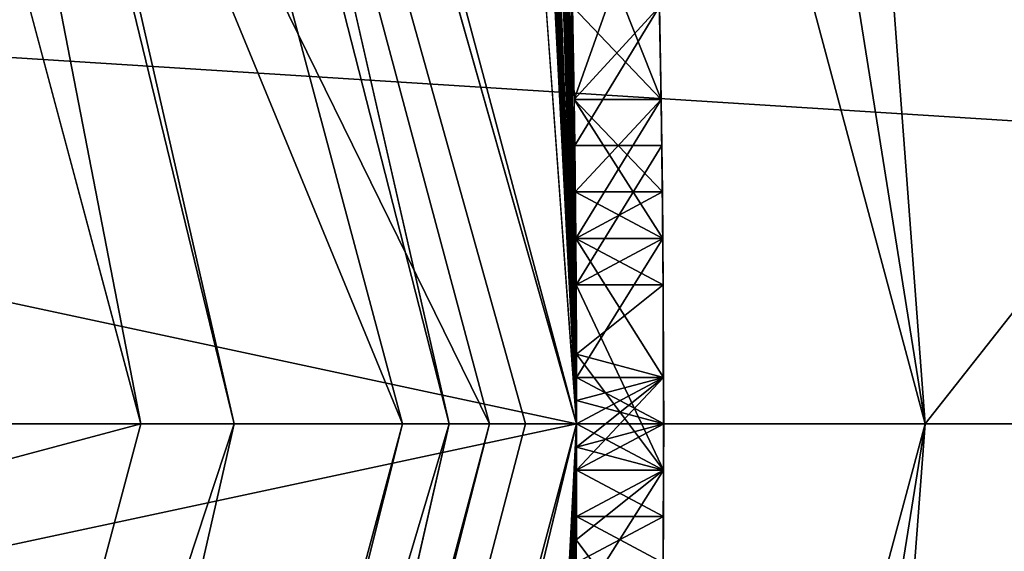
# Model space of a CAD drawing. Extents: x -50 to 50, y -119 to 244.
# Tile 87 of 112: x 23.361 to 24.491, y -0.146 to 0.464. Entities that reach past the tile are written whole.
import ezdxf

# ---------------------------------------------------------------- set-up
doc = ezdxf.new("R2010")
doc.units = 0
doc.header["$LTSCALE"] = 65.185185
for name, color, linetype in [('1', 7, 'CONTINUOUS'), ('1039', 7, 'CONTINUOUS'), ('1045', 7, 'CONTINUOUS'), ('1083', 7, 'CONTINUOUS'), ('1085', 7, 'CONTINUOUS'), ('1107', 7, 'CONTINUOUS'), ('1108', 7, 'CONTINUOUS'), ('1114', 7, 'CONTINUOUS'), ('1115', 7, 'CONTINUOUS'), ('1129', 7, 'CONTINUOUS'), ('113', 7, 'CONTINUOUS'), ('1131', 7, 'CONTINUOUS'), ('1133', 7, 'CONTINUOUS'), ('1134', 7, 'CONTINUOUS'), ('1135', 7, 'CONTINUOUS'), ('1136', 7, 'CONTINUOUS'), ('114', 7, 'CONTINUOUS'), ('18', 7, 'CONTINUOUS'), ('3', 7, 'CONTINUOUS'), ('384', 7, 'CONTINUOUS'), ('385', 7, 'CONTINUOUS'), ('394', 7, 'CONTINUOUS'), ('395', 7, 'CONTINUOUS'), ('398', 7, 'CONTINUOUS'), ('399', 7, 'CONTINUOUS'), ('435', 7, 'CONTINUOUS'), ('436', 7, 'CONTINUOUS'), ('441', 7, 'CONTINUOUS'), ('442', 7, 'CONTINUOUS'), ('443', 7, 'CONTINUOUS'), ('469', 7, 'CONTINUOUS'), ('470', 7, 'CONTINUOUS'), ('471', 7, 'CONTINUOUS'), ('472', 7, 'CONTINUOUS'), ('494', 7, 'CONTINUOUS'), ('495', 7, 'CONTINUOUS'), ('496', 7, 'CONTINUOUS'), ('508', 7, 'CONTINUOUS'), ('509', 7, 'CONTINUOUS'), ('510', 7, 'CONTINUOUS'), ('511', 7, 'CONTINUOUS'), ('527', 7, 'CONTINUOUS'), ('533', 7, 'CONTINUOUS'), ('534', 7, 'CONTINUOUS'), ('535', 7, 'CONTINUOUS'), ('536', 7, 'CONTINUOUS'), ('537', 7, 'CONTINUOUS'), ('560', 7, 'CONTINUOUS'), ('6', 7, 'CONTINUOUS'), ('7', 7, 'CONTINUOUS')]:
    doc.layers.add(name, color=color, linetype=linetype)

msp = doc.modelspace()

# ---------------------------------------------------------------- linework, layer by layer
at = {"layer": '1', "linetype": 'CONTINUOUS'}
for points in [[(23.9, 0, 29), (23.9, 0), (20.698, 11.95), (23.9, 0, 29)], [(20.698, 11.95, 29), (23.9, 0, 29), (20.698, 11.95), (20.698, 11.95, 29)]]:
    msp.add_3dface(points, dxfattribs=at)
at = {"layer": '1039', "linetype": 'CONTINUOUS'}
for points in [[(23.9971, 0.3723, 39.4583), (23.9952, 0.4787, 39.25), (23.9971, 0.3723, 41.125), (23.9971, 0.3723, 39.4583)], [(23.9952, 0.4787, 39.25), (23.9952, 0.4787, 41.3333), (23.9971, 0.3723, 41.125), (23.9952, 0.4787, 39.25)], [(23.9985, 0.266, 39.6667), (23.9971, 0.3723, 39.4583), (23.9985, 0.266, 40.9167), (23.9985, 0.266, 39.6667)], [(23.9985, 0.266, 40.9167), (23.9971, 0.3723, 39.4583), (23.9971, 0.3723, 41.125), (23.9985, 0.266, 40.9167)], [(23.9991, 0.2128, 39.875), (23.9985, 0.266, 39.6667), (23.9991, 0.2128, 40.7083), (23.9991, 0.2128, 39.875)], [(23.9985, 0.266, 39.6667), (23.9985, 0.266, 40.9167), (23.9991, 0.2128, 40.7083), (23.9985, 0.266, 39.6667)], [(23.9995, 0.1596, 40.0833), (23.9991, 0.2128, 39.875), (23.9995, 0.1596, 40.5), (23.9995, 0.1596, 40.0833)], [(23.9995, 0.1596, 40.5), (23.9991, 0.2128, 39.875), (23.9991, 0.2128, 40.7083), (23.9995, 0.1596, 40.5)]]:
    msp.add_3dface(points, dxfattribs=at)
at = {"layer": '1045', "linetype": 'CONTINUOUS'}
for points in [[(24.0952, 0.4787, 37.4792), (24.0979, 0.3192, 37.375), (24.0952, 0.4787, 36.8542), (24.0952, 0.4787, 37.4792)], [(24.0979, 0.3192, 37.375), (24.0971, 0.3723, 36.6979), (24.0952, 0.4787, 36.8542), (24.0979, 0.3192, 37.375)], [(24.0979, 0.3192, 37.375), (24.0985, 0.266, 36.5417), (24.0971, 0.3723, 36.6979), (24.0979, 0.3192, 37.375)], [(24.0979, 0.3192, 37.375), (24.0995, 0.1596, 37.2708), (24.0985, 0.266, 36.5417), (24.0979, 0.3192, 37.375)], [(24.0995, 0.1596, 37.2708), (24.0991, 0.2128, 36.2292), (24.0985, 0.266, 36.5417), (24.0995, 0.1596, 37.2708)], [(24.0995, 0.1596, 37.2708), (24.0995, 0.1596, 35.9167), (24.0991, 0.2128, 36.2292), (24.0995, 0.1596, 37.2708)], [(24.0995, 0.1596, 37.2708), (24.0999, 0.0532, 37.0104), (24.0995, 0.1596, 35.9167), (24.0995, 0.1596, 37.2708)], [(24.0999, 0.0532, 37.0104), (24.0999, -0.0532, 36.75), (24.0995, 0.1596, 35.5), (24.0999, 0.0532, 37.0104)], [(24.0999, 0.0532, 37.0104), (24.0995, 0.1596, 35.5), (24.0995, 0.1596, 35.9167), (24.0999, 0.0532, 37.0104)], [(24.0999, -0.0532, 36.75), (24.0999, -0.0532, 35.5), (24.0995, 0.1596, 35.5), (24.0999, -0.0532, 36.75)], [(24.0991, -0.2128, 36.9583), (24.0985, -0.266, 35.9167), (24.0999, -0.0532, 35.5), (24.0991, -0.2128, 36.9583)], [(24.0985, -0.266, 35.9167), (24.0985, -0.266, 35.5), (24.0999, -0.0532, 35.5), (24.0985, -0.266, 35.9167)], [(24.0999, -0.0532, 36.75), (24.0991, -0.2128, 36.9583), (24.0999, -0.0532, 35.5), (24.0999, -0.0532, 36.75)]]:
    msp.add_3dface(points, dxfattribs=at)
at = {"layer": '1083', "linetype": 'CONTINUOUS'}
for points in [[(17.7354, -1.3074, 52.03), (15, -2.3335, 51.3335), (30, 0, 52.3), (17.7354, -1.3074, 52.03)], [(30, 0, 52.3), (15, -2.3335, 51.3335), (30, -2.3335, 51.3335), (30, 0, 52.3)], [(18.3049, -0.7398, 52.216), (17.7354, -1.3074, 52.03), (30, 0, 52.3), (18.3049, -0.7398, 52.216)], [(18.5, 0, 52.3), (18.3049, -0.7398, 52.216), (30, 0, 52.3), (18.5, 0, 52.3)], [(18.5, 0, 45.7), (30, -2.3335, 46.6665), (18.3049, -0.7398, 45.784), (18.5, 0, 45.7)], [(30, 0, 45.7), (30, -2.3335, 46.6665), (18.5, 0, 45.7), (30, 0, 45.7)]]:
    msp.add_3dface(points, dxfattribs=at)
at = {"layer": '1085', "linetype": 'CONTINUOUS'}
for points in [[(15, 2.3335, 46.6665), (30, 0, 45.7), (17.7354, 1.3074, 45.97), (15, 2.3335, 46.6665)], [(30, 0, 45.7), (15, 2.3335, 46.6665), (30, 2.3335, 46.6665), (30, 0, 45.7)], [(18.5, 0, 52.3), (30, 2.3335, 51.3335), (18.3049, 0.7398, 52.216), (18.5, 0, 52.3)], [(18.5, 0, 52.3), (30, 0, 52.3), (30, 2.3335, 51.3335), (18.5, 0, 52.3)], [(17.7354, 1.3074, 45.97), (30, 0, 45.7), (18.3049, 0.7398, 45.784), (17.7354, 1.3074, 45.97)], [(30, 0, 45.7), (18.5, 0, 45.7), (18.3049, 0.7398, 45.784), (30, 0, 45.7)]]:
    msp.add_3dface(points, dxfattribs=at)
at = {"layer": '1107', "linetype": 'CONTINUOUS'}
for points in [[(24.4, 0, 7), (21.131, 12.2, 7), (24.4, 0, 6), (24.4, 0, 7)], [(24.4, 0, 6), (21.131, 12.2, 7), (21.131, 12.2, 6), (24.4, 0, 6)]]:
    msp.add_3dface(points, dxfattribs=at)
at = {"layer": '1108', "linetype": 'CONTINUOUS'}
for points in [[(24.4, 0, 7), (24.4, 0, 6), (21.131, -12.2, 6), (24.4, 0, 7)], [(24.4, 0, 7), (21.131, -12.2, 6), (21.131, -12.2, 7), (24.4, 0, 7)]]:
    msp.add_3dface(points, dxfattribs=at)
at = {"layer": '1114', "linetype": 'CONTINUOUS'}
for points in [[(48, 30, 6), (48, -70, 6), (23.3827, 13.5, 6), (48, 30, 6)], [(23.3827, 13.5, 6), (48, -70, 6), (27, 0, 6), (23.3827, 13.5, 6)], [(27, 0, 6), (48, -70, 6), (23.3827, -13.5, 6), (27, 0, 6)]]:
    msp.add_3dface(points, dxfattribs=at)
at = {"layer": '1115', "linetype": 'CONTINUOUS'}
for points in [[(21.131, 12.2, 7), (24.4, 0, 7), (48, 30, 7), (21.131, 12.2, 7)], [(24.4, 0, 7), (21.131, -12.2, 7), (48, 30, 7), (24.4, 0, 7)], [(21.131, -12.2, 7), (48, -70, 7), (48, 30, 7), (21.131, -12.2, 7)]]:
    msp.add_3dface(points, dxfattribs=at)
at = {"layer": '1129', "linetype": 'CONTINUOUS'}
for points in [[(24.4, 0, 4), (22.3434, 12.9001, 4), (21.1311, 12.1999, 4), (24.4, 0, 4)], [(25.8, 0, 4), (22.3434, 12.9001, 4), (24.4, 0, 4), (25.8, 0, 4)], [(21.1311, -12.1999, 4), (22.3434, -12.9001, 4), (24.4, 0, 4), (21.1311, -12.1999, 4)], [(22.3434, -12.9001, 4), (25.8, 0, 4), (24.4, 0, 4), (22.3434, -12.9001, 4)]]:
    msp.add_3dface(points, dxfattribs=at)
at = {"layer": '113', "linetype": 'CONTINUOUS'}
for points in [[(20.6159, 11.8922, 31), (23.8, 0, 31), (19.23, 11.0927, 31), (20.6159, 11.8922, 31)], [(23.8, 0, 31), (22.2, 0, 31), (19.23, 11.0927, 31), (23.8, 0, 31)], [(23.8, 0, 31), (20.6159, -11.8922, 31), (22.2, 0, 31), (23.8, 0, 31)]]:
    msp.add_3dface(points, dxfattribs=at)
at = {"layer": '1131', "linetype": 'CONTINUOUS'}
for points in [[(21.1311, 12.1999, 2), (23.3827, 13.5, 2), (24.4, 0, 2), (21.1311, 12.1999, 2)], [(23.3827, 13.5, 2), (27, 0, 2), (24.4, 0, 2), (23.3827, 13.5, 2)], [(24.4, 0, 2), (23.3827, -13.5, 2), (21.1311, -12.1999, 2), (24.4, 0, 2)], [(27, 0, 2), (23.3827, -13.5, 2), (24.4, 0, 2), (27, 0, 2)]]:
    msp.add_3dface(points, dxfattribs=at)
at = {"layer": '1133', "linetype": 'CONTINUOUS'}
for points in [[(22.3434, 12.9001, 4), (25.8, 0, 4), (22.3435, 12.9, 6), (22.3434, 12.9001, 4)], [(22.3435, 12.9, 6), (25.8, 0, 4), (25.8, 0, 6), (22.3435, 12.9, 6)], [(25.8, 0, 4), (22.3434, -12.9001, 4), (25.8, 0, 6), (25.8, 0, 4)], [(25.8, 0, 6), (22.3434, -12.9001, 4), (22.3435, -12.9, 6), (25.8, 0, 6)]]:
    msp.add_3dface(points, dxfattribs=at)
at = {"layer": '1134', "linetype": 'CONTINUOUS'}
for points in [[(24.4, 0, 4), (21.1311, 12.1999, 4), (24.4, 0, 2), (24.4, 0, 4)], [(21.1311, 12.1999, 4), (21.1311, 12.1999, 2), (24.4, 0, 2), (21.1311, 12.1999, 4)], [(21.1311, -12.1999, 4), (24.4, 0, 4), (21.1311, -12.1999, 2), (21.1311, -12.1999, 4)], [(24.4, 0, 4), (24.4, 0, 2), (21.1311, -12.1999, 2), (24.4, 0, 4)]]:
    msp.add_3dface(points, dxfattribs=at)
at = {"layer": '1135', "linetype": 'CONTINUOUS'}
for points in [[(23.3827, 13.5, 6), (27, 0, 6), (23.3827, 13.5, 2), (23.3827, 13.5, 6)], [(27, 0, 6), (27, 0, 2), (23.3827, 13.5, 2), (27, 0, 6)], [(27, 0, 6), (23.3827, -13.5, 6), (27, 0, 2), (27, 0, 6)], [(23.3827, -13.5, 6), (23.3827, -13.5, 2), (27, 0, 2), (23.3827, -13.5, 6)]]:
    msp.add_3dface(points, dxfattribs=at)
at = {"layer": '1136', "linetype": 'CONTINUOUS'}
for points in [[(24.4, 0, 6), (21.131, 12.2, 6), (22.3435, 12.9, 6), (24.4, 0, 6)], [(24.4, 0, 6), (22.3435, 12.9, 6), (25.8, 0, 6), (24.4, 0, 6)], [(21.131, -12.2, 6), (24.4, 0, 6), (22.3435, -12.9, 6), (21.131, -12.2, 6)], [(24.4, 0, 6), (25.8, 0, 6), (22.3435, -12.9, 6), (24.4, 0, 6)]]:
    msp.add_3dface(points, dxfattribs=at)
at = {"layer": '114', "linetype": 'CONTINUOUS'}
for points in [[(-23.5, 0, 71), (23.5, 0, 71), (20.3561, 11.7422, 71), (-23.5, 0, 71)], [(-20.3561, -11.7422, 71), (23.5, 0, 71), (-23.5, 0, 71), (-20.3561, -11.7422, 71)], [(20.3561, -11.7422, 71), (23.5, 0, 71), (-20.3561, -11.7422, 71), (20.3561, -11.7422, 71)]]:
    msp.add_3dface(points, dxfattribs=at)
at = {"layer": '18', "linetype": 'CONTINUOUS'}
for points in [[(20.698, 11.95), (23.9, 0), (18.6196, 10.75), (20.698, 11.95)], [(23.9, 0), (21.5, 0), (18.6196, 10.75), (23.9, 0)], [(23.9, 0), (20.698, -11.95), (21.5, 0), (23.9, 0)]]:
    msp.add_3dface(points, dxfattribs=at)
at = {"layer": '3', "linetype": 'CONTINUOUS'}
for points in [[(23.9, 0), (23.9, 0, 29), (20.698, -11.95, 29), (23.9, 0)], [(23.9, 0), (20.698, -11.95, 29), (20.698, -11.95), (23.9, 0)]]:
    msp.add_3dface(points, dxfattribs=at)
at = {"layer": '384', "linetype": 'CONTINUOUS'}
for points in [[(24, 0, 70.5), (23.7434, 3.5, 49), (20.7846, 12, 31.2), (24, 0, 70.5)], [(20.7846, 12, 70.5), (24, 0, 70.5), (20.7846, 12, 31.2), (20.7846, 12, 70.5)], [(24, 0, 31.2), (20.7846, 12, 31.2), (23.9631, 1.3298, 33.8333), (24, 0, 31.2)], [(23.8721, 2.4749, 51.4748), (23.7434, 3.5, 49), (24, 0, 70.5), (23.8721, 2.4749, 51.4748)], [(24, 0, 45.5), (23.8803, 2.3936, 41.125), (23.8721, 2.4749, 46.5252), (24, 0, 45.5)], [(24, 0, 52.5), (23.8721, 2.4749, 51.4748), (24, 0, 70.5), (24, 0, 52.5)], [(23.8958, 2.2341, 41.3853), (23.8803, 2.3936, 41.125), (24, 0, 45.5), (23.8958, 2.2341, 41.3853)], [(23.9102, 2.0745, 41.6458), (23.8958, 2.2341, 41.3853), (24, 0, 45.5), (23.9102, 2.0745, 41.6458)], [(23.9235, 1.915, 41.802), (23.9102, 2.0745, 41.6458), (24, 0, 45.5), (23.9235, 1.915, 41.802)], [(23.9357, 1.7553, 41.9583), (23.9235, 1.915, 41.802), (24, 0, 45.5), (23.9357, 1.7553, 41.9583)], [(23.9537, 1.4895, 42.0625), (23.9357, 1.7553, 41.9583), (24, 0, 45.5), (23.9537, 1.4895, 42.0625)], [(23.9688, 1.2234, 42.1667), (23.9537, 1.4895, 42.0625), (24, 0, 45.5), (23.9688, 1.2234, 42.1667)], [(24, 0, 35.5), (24, 0, 31.2), (23.9631, 1.3298, 33.8333), (24, 0, 35.5)], [(23.9999, 0.0798, 35.5), (24, 0, 35.5), (23.9631, 1.3298, 33.8333), (23.9999, 0.0798, 35.5)], [(23.9995, 0.1596, 35.5), (23.9999, 0.0798, 35.5), (23.9631, 1.3298, 33.8333), (23.9995, 0.1596, 35.5)], [(23.9995, 0.1596, 35.9167), (23.9995, 0.1596, 35.5), (23.9631, 1.3298, 33.8333), (23.9995, 0.1596, 35.9167)], [(23.9991, 0.2128, 36.2292), (23.9995, 0.1596, 35.9167), (23.9631, 1.3298, 33.8333), (23.9991, 0.2128, 36.2292)], [(23.9985, 0.266, 36.5417), (23.9991, 0.2128, 36.2292), (23.9631, 1.3298, 33.8333), (23.9985, 0.266, 36.5417)], [(23.9971, 0.3723, 36.6979), (23.9985, 0.266, 36.5417), (23.9631, 1.3298, 33.8333), (23.9971, 0.3723, 36.6979)], [(23.9952, 0.4787, 36.8542), (23.9971, 0.3723, 36.6979), (23.9631, 1.3298, 33.8333), (23.9952, 0.4787, 36.8542)], [(23.9764, 1.0639, 42.1667), (23.9688, 1.2234, 42.1667), (24, 0, 45.5), (23.9764, 1.0639, 42.1667)], [(23.983, 0.9043, 42.1667), (23.9764, 1.0639, 42.1667), (24, 0, 45.5), (23.983, 0.9043, 42.1667)], [(23.9915, 0.6383, 42.0625), (23.983, 0.9043, 42.1667), (24, 0, 45.5), (23.9915, 0.6383, 42.0625)], [(23.9971, 0.3723, 38.625), (23.9952, 0.4787, 37.4792), (23.9915, 0.6383, 38.5208), (23.9971, 0.3723, 38.625)], [(23.9971, 0.3723, 41.9583), (23.9915, 0.6383, 42.0625), (24, 0, 45.5), (23.9971, 0.3723, 41.9583)], [(23.9979, 0.3192, 37.375), (23.9952, 0.4787, 37.4792), (23.9971, 0.3723, 38.625), (23.9979, 0.3192, 37.375)], [(23.9991, 0.2128, 38.8333), (23.9979, 0.3192, 37.375), (23.9971, 0.3723, 38.625), (23.9991, 0.2128, 38.8333)], [(23.9991, 0.2128, 41.75), (23.9971, 0.3723, 41.9583), (24, 0, 45.5), (23.9991, 0.2128, 41.75)], [(23.9995, 0.1596, 37.2708), (23.9979, 0.3192, 37.375), (23.9991, 0.2128, 38.8333), (23.9995, 0.1596, 37.2708)], [(23.9999, 0.0532, 39.0417), (23.9995, 0.1596, 37.2708), (23.9991, 0.2128, 38.8333), (23.9999, 0.0532, 39.0417)], [(23.9999, 0.0532, 41.5417), (23.9991, 0.2128, 41.75), (24, 0, 45.5), (23.9999, 0.0532, 41.5417)], [(23.9999, 0.0798, 37.0755), (23.9995, 0.1596, 37.2708), (23.9999, 0.0532, 39.0417), (23.9999, 0.0798, 37.0755)], [(24, 0, 36.8802), (23.9999, 0.0798, 37.0755), (24, 0, 39.1458), (24, 0, 36.8802)], [(24, 0, 39.1458), (23.9999, 0.0798, 37.0755), (24, 0.0266, 39.0938), (24, 0, 39.1458)], [(24, 0.0266, 39.0938), (23.9999, 0.0798, 37.0755), (23.9999, 0.0532, 39.0417), (24, 0.0266, 39.0938)], [(24, 0.0266, 41.4896), (23.9999, 0.0532, 41.5417), (24, 0, 45.5), (24, 0.0266, 41.4896)], [(24, 0, 41.4375), (24, 0.0266, 41.4896), (24, 0, 45.5), (24, 0, 41.4375)]]:
    msp.add_3dface(points, dxfattribs=at)
at = {"layer": '385', "linetype": 'CONTINUOUS'}
for points in [[(24, 0, 52.5), (24, 0, 70.5), (20.7846, -12, 70.5), (24, 0, 52.5)], [(24, 0, 52.5), (20.7846, -12, 70.5), (23.8721, -2.4749, 51.4748), (24, 0, 52.5)], [(24, 0, 31.2), (23.9007, -2.1809, 34.4583), (20.7846, -12, 31.2), (24, 0, 31.2)], [(24, 0, 41.4375), (24, 0, 45.5), (23.8721, -2.4749, 46.5252), (24, 0, 41.4375)], [(24, 0, 41.4375), (23.8721, -2.4749, 46.5252), (24, -0.0266, 41.3854), (24, 0, 41.4375)], [(23.9007, -2.1809, 34.4583), (24, 0, 31.2), (23.9192, -1.9682, 34.2501), (23.9007, -2.1809, 34.4583)], [(23.9192, -1.9682, 34.2501), (24, 0, 31.2), (23.9357, -1.7553, 34.0417), (23.9192, -1.9682, 34.2501)], [(23.9357, -1.7553, 34.0417), (24, 0, 31.2), (23.9504, -1.5426, 33.9896), (23.9357, -1.7553, 34.0417)], [(23.9504, -1.5426, 33.9896), (24, 0, 31.2), (23.9631, -1.3298, 33.9375), (23.9504, -1.5426, 33.9896)], [(23.9631, -1.3298, 33.9375), (24, 0, 31.2), (23.9631, -1.3298, 34.4583), (23.9631, -1.3298, 33.9375)], [(23.9631, -1.3298, 34.4583), (24, 0, 31.2), (23.9631, -1.3298, 36.9583), (23.9631, -1.3298, 34.4583)], [(23.9631, -1.3298, 36.9583), (24, 0, 31.2), (23.9688, -1.2234, 36.9583), (23.9631, -1.3298, 36.9583)], [(23.9688, -1.2234, 36.9583), (24, 0, 31.2), (23.974, -1.117, 36.9583), (23.9688, -1.2234, 36.9583)], [(23.974, -1.117, 36.9583), (24, 0, 31.2), (23.983, -0.9043, 36.8542), (23.974, -1.117, 36.9583)], [(23.983, -0.9043, 36.8542), (24, 0, 31.2), (23.99, -0.6915, 36.75), (23.983, -0.9043, 36.8542)], [(23.99, -0.6915, 36.75), (24, 0, 31.2), (23.9929, -0.5851, 36.6458), (23.99, -0.6915, 36.75)], [(23.9929, -0.5851, 36.6458), (24, 0, 31.2), (23.9952, -0.4787, 36.5417), (23.9929, -0.5851, 36.6458)], [(23.9952, -0.4787, 36.5417), (24, 0, 31.2), (23.9971, -0.3723, 36.2292), (23.9952, -0.4787, 36.5417)], [(23.9971, -0.3723, 36.2292), (24, 0, 31.2), (23.9985, -0.266, 35.5), (23.9971, -0.3723, 36.2292)], [(23.9985, -0.266, 35.5), (24, 0, 31.2), (23.9996, -0.133, 35.5), (23.9985, -0.266, 35.5)], [(24, 0, 31.2), (24, 0, 35.5), (23.9996, -0.133, 35.5), (24, 0, 31.2)], [(24, 0, 36.8802), (24, 0, 39.1458), (24, -0.0266, 39.1979), (24, 0, 36.8802)], [(24, 0, 36.8802), (24, -0.0266, 39.1979), (24, -0.0266, 36.8151), (24, 0, 36.8802)], [(24, -0.0266, 41.3854), (23.8721, -2.4749, 46.5252), (23.9999, -0.0532, 41.3333), (24, -0.0266, 41.3854)], [(23.9999, -0.0532, 39.25), (23.9999, -0.0532, 36.75), (24, -0.0266, 36.8151), (23.9999, -0.0532, 39.25)], [(24, -0.0266, 39.1979), (23.9999, -0.0532, 39.25), (24, -0.0266, 36.8151), (24, -0.0266, 39.1979)], [(23.9999, -0.0532, 41.3333), (23.8721, -2.4749, 46.5252), (23.9998, -0.1064, 41.4375), (23.9999, -0.0532, 41.3333)], [(23.9991, -0.2128, 36.9583), (23.9999, -0.0532, 36.75), (23.9995, -0.1596, 39.0417), (23.9991, -0.2128, 36.9583)], [(23.9995, -0.1596, 39.0417), (23.9999, -0.0532, 36.75), (23.9998, -0.1064, 39.1458), (23.9995, -0.1596, 39.0417)], [(23.9998, -0.1064, 39.1458), (23.9999, -0.0532, 36.75), (23.9999, -0.0532, 39.25), (23.9998, -0.1064, 39.1458)], [(23.9998, -0.1064, 41.4375), (23.8721, -2.4749, 46.5252), (23.9995, -0.1596, 41.5417), (23.9998, -0.1064, 41.4375)]]:
    msp.add_3dface(points, dxfattribs=at)
at = {"layer": '394', "linetype": 'CONTINUOUS'}
for points in [[(23.5, 0, 71), (20.3561, -11.7422, 71), (23.8536, 0, 70.8536), (23.5, 0, 71)], [(23.8536, 0, 70.8536), (20.3561, -11.7422, 71), (21.4913, -10.3497, 70.8536), (23.8536, 0, 70.8536)], [(20.7846, -12, 70.5), (24, 0, 70.5), (21.4913, -10.3497, 70.8536), (20.7846, -12, 70.5)], [(24, 0, 70.5), (23.8536, 0, 70.8536), (21.4913, -10.3497, 70.8536), (24, 0, 70.5)]]:
    msp.add_3dface(points, dxfattribs=at)
at = {"layer": '395', "linetype": 'CONTINUOUS'}
for points in [[(24, 0, 70.5), (20.7846, 12, 70.5), (23.8536, 0, 70.8536), (24, 0, 70.5)], [(23.8536, 0, 70.8536), (20.7846, 12, 70.5), (21.4913, 10.3497, 70.8536), (23.8536, 0, 70.8536)], [(20.3561, 11.7422, 71), (23.5, 0, 71), (21.4913, 10.3497, 70.8536), (20.3561, 11.7422, 71)], [(23.5, 0, 71), (23.8536, 0, 70.8536), (21.4913, 10.3497, 70.8536), (23.5, 0, 71)]]:
    msp.add_3dface(points, dxfattribs=at)
at = {"layer": '398', "linetype": 'CONTINUOUS'}
for points in [[(23.8721, 2.4749, 51.4748), (24, 0, 52.5), (18.5, 1.178, 52.2958), (23.8721, 2.4749, 51.4748)], [(18.5, 1.178, 52.2958), (24, 0, 52.5), (18.5, -1.178, 52.2958), (18.5, 1.178, 52.2958)], [(24, 0, 52.5), (23.8721, -2.4749, 51.4748), (18.5, -1.178, 52.2958), (24, 0, 52.5)]]:
    msp.add_3dface(points, dxfattribs=at)
at = {"layer": '399', "linetype": 'CONTINUOUS'}
for points in [[(24, 0, 45.5), (23.8721, 2.4749, 46.5252), (18.5, 1.178, 45.7042), (24, 0, 45.5)], [(18.5, -1.178, 45.7042), (24, 0, 45.5), (18.5, 1.178, 45.7042), (18.5, -1.178, 45.7042)], [(23.8721, -2.4749, 46.5252), (24, 0, 45.5), (18.5, -1.178, 45.7042), (23.8721, -2.4749, 46.5252)]]:
    msp.add_3dface(points, dxfattribs=at)
at = {"layer": '435', "linetype": 'CONTINUOUS'}
for points in [[(20.6159, -11.8922, 31), (23.8, 0, 31), (20.7846, -12, 31.2), (20.6159, -11.8922, 31)], [(20.7846, -12, 31.2), (23.8, 0, 31), (23.9414, 0, 31.0586), (20.7846, -12, 31.2)], [(24, 0, 31.2), (20.7846, -12, 31.2), (23.9414, 0, 31.0586), (24, 0, 31.2)]]:
    msp.add_3dface(points, dxfattribs=at)
at = {"layer": '436', "linetype": 'CONTINUOUS'}
for points in [[(20.6159, 11.8922, 31), (20.7846, 12, 31.2), (24, 0, 31.2), (20.6159, 11.8922, 31)], [(23.8, 0, 31), (20.6159, 11.8922, 31), (23.9414, 0, 31.0586), (23.8, 0, 31)], [(20.6159, 11.8922, 31), (24, 0, 31.2), (23.9414, 0, 31.0586), (20.6159, 11.8922, 31)]]:
    msp.add_3dface(points, dxfattribs=at)
at = {"layer": '441', "linetype": 'CONTINUOUS'}
for points in [[(23.9952, 0.4787, 37.4792), (23.9979, 0.3192, 37.375), (24.0952, 0.4787, 37.4792), (23.9952, 0.4787, 37.4792)], [(24.0952, 0.4787, 37.4792), (23.9979, 0.3192, 37.375), (24.0979, 0.3192, 37.375), (24.0952, 0.4787, 37.4792)], [(23.9979, 0.3192, 37.375), (23.9995, 0.1596, 37.2708), (24.0979, 0.3192, 37.375), (23.9979, 0.3192, 37.375)], [(24.0979, 0.3192, 37.375), (23.9995, 0.1596, 37.2708), (24.0995, 0.1596, 37.2708), (24.0979, 0.3192, 37.375)]]:
    msp.add_3dface(points, dxfattribs=at)
at = {"layer": '442', "linetype": 'CONTINUOUS'}
for points in [[(23.9995, 0.1596, 37.2708), (23.9999, 0.0798, 37.0755), (24.0995, 0.1596, 37.2708), (23.9995, 0.1596, 37.2708)], [(24.0995, 0.1596, 37.2708), (23.9999, 0.0798, 37.0755), (24.0999, 0.0532, 37.0104), (24.0995, 0.1596, 37.2708)], [(23.9999, 0.0798, 37.0755), (24, 0, 36.8802), (24.0999, 0.0532, 37.0104), (23.9999, 0.0798, 37.0755)], [(24, -0.0266, 36.8151), (23.9999, -0.0532, 36.75), (24.0999, 0.0532, 37.0104), (24, -0.0266, 36.8151)], [(24.0999, 0.0532, 37.0104), (23.9999, -0.0532, 36.75), (24.0999, -0.0532, 36.75), (24.0999, 0.0532, 37.0104)], [(24, 0, 36.8802), (24, -0.0266, 36.8151), (24.0999, 0.0532, 37.0104), (24, 0, 36.8802)]]:
    msp.add_3dface(points, dxfattribs=at)
at = {"layer": '443', "linetype": 'CONTINUOUS'}
for points in [[(23.9999, -0.0532, 36.75), (23.9991, -0.2128, 36.9583), (24.0999, -0.0532, 36.75), (23.9999, -0.0532, 36.75)], [(24.0999, -0.0532, 36.75), (23.9991, -0.2128, 36.9583), (24.0991, -0.2128, 36.9583), (24.0999, -0.0532, 36.75)]]:
    msp.add_3dface(points, dxfattribs=at)
at = {"layer": '469', "linetype": 'CONTINUOUS'}
for points in [[(23.9999, 0.0798, 35.5), (23.9995, 0.1596, 35.5), (24.0999, -0.0532, 35.5), (23.9999, 0.0798, 35.5)], [(24.0999, -0.0532, 35.5), (23.9995, 0.1596, 35.5), (24.0995, 0.1596, 35.5), (24.0999, -0.0532, 35.5)], [(24, 0, 35.5), (23.9999, 0.0798, 35.5), (24.0999, -0.0532, 35.5), (24, 0, 35.5)], [(23.9996, -0.133, 35.5), (24, 0, 35.5), (24.0999, -0.0532, 35.5), (23.9996, -0.133, 35.5)], [(24.0985, -0.266, 35.5), (23.9996, -0.133, 35.5), (24.0999, -0.0532, 35.5), (24.0985, -0.266, 35.5)], [(23.9985, -0.266, 35.5), (23.9996, -0.133, 35.5), (24.0985, -0.266, 35.5), (23.9985, -0.266, 35.5)]]:
    msp.add_3dface(points, dxfattribs=at)
at = {"layer": '470', "linetype": 'CONTINUOUS'}
for points in [[(23.9995, 0.1596, 35.5), (23.9995, 0.1596, 35.9167), (24.0995, 0.1596, 35.5), (23.9995, 0.1596, 35.5)], [(24.0995, 0.1596, 35.5), (23.9995, 0.1596, 35.9167), (24.0995, 0.1596, 35.9167), (24.0995, 0.1596, 35.5)]]:
    msp.add_3dface(points, dxfattribs=at)
at = {"layer": '471', "linetype": 'CONTINUOUS'}
for points in [[(23.9991, 0.2128, 36.2292), (23.9985, 0.266, 36.5417), (24.0991, 0.2128, 36.2292), (23.9991, 0.2128, 36.2292)], [(24.0991, 0.2128, 36.2292), (23.9985, 0.266, 36.5417), (24.0985, 0.266, 36.5417), (24.0991, 0.2128, 36.2292)], [(23.9995, 0.1596, 35.9167), (23.9991, 0.2128, 36.2292), (24.0995, 0.1596, 35.9167), (23.9995, 0.1596, 35.9167)], [(24.0995, 0.1596, 35.9167), (23.9991, 0.2128, 36.2292), (24.0991, 0.2128, 36.2292), (24.0995, 0.1596, 35.9167)]]:
    msp.add_3dface(points, dxfattribs=at)
at = {"layer": '472', "linetype": 'CONTINUOUS'}
for points in [[(23.9971, 0.3723, 36.6979), (23.9952, 0.4787, 36.8542), (24.0971, 0.3723, 36.6979), (23.9971, 0.3723, 36.6979)], [(24.0971, 0.3723, 36.6979), (23.9952, 0.4787, 36.8542), (24.0952, 0.4787, 36.8542), (24.0971, 0.3723, 36.6979)], [(23.9985, 0.266, 36.5417), (23.9971, 0.3723, 36.6979), (24.0985, 0.266, 36.5417), (23.9985, 0.266, 36.5417)], [(24.0985, 0.266, 36.5417), (23.9971, 0.3723, 36.6979), (24.0971, 0.3723, 36.6979), (24.0985, 0.266, 36.5417)]]:
    msp.add_3dface(points, dxfattribs=at)
at = {"layer": '494', "linetype": 'CONTINUOUS'}
for points in [[(24, 0.0266, 39.0938), (23.9999, 0.0532, 39.0417), (24.1, 0, 39.1458), (24, 0.0266, 39.0938)], [(24.1, 0, 39.1458), (23.9999, 0.0532, 39.0417), (24.0999, 0.0532, 39.0417), (24.1, 0, 39.1458)], [(24, 0, 39.1458), (24, 0.0266, 39.0938), (24.1, 0, 39.1458), (24, 0, 39.1458)], [(24, -0.0266, 39.1979), (24, 0, 39.1458), (24.0999, -0.0532, 39.25), (24, -0.0266, 39.1979)], [(24.0999, -0.0532, 39.25), (24, 0, 39.1458), (24.1, 0, 39.1458), (24.0999, -0.0532, 39.25)], [(23.9999, -0.0532, 39.25), (24, -0.0266, 39.1979), (24.0999, -0.0532, 39.25), (23.9999, -0.0532, 39.25)]]:
    msp.add_3dface(points, dxfattribs=at)
at = {"layer": '495', "linetype": 'CONTINUOUS'}
for points in [[(23.9991, 0.2128, 38.8333), (23.9971, 0.3723, 38.625), (24.0991, 0.2128, 38.8333), (23.9991, 0.2128, 38.8333)], [(24.0991, 0.2128, 38.8333), (23.9971, 0.3723, 38.625), (24.0971, 0.3723, 38.625), (24.0991, 0.2128, 38.8333)], [(23.9999, 0.0532, 39.0417), (23.9991, 0.2128, 38.8333), (24.0999, 0.0532, 39.0417), (23.9999, 0.0532, 39.0417)], [(24.0999, 0.0532, 39.0417), (23.9991, 0.2128, 38.8333), (24.0991, 0.2128, 38.8333), (24.0999, 0.0532, 39.0417)]]:
    msp.add_3dface(points, dxfattribs=at)
at = {"layer": '496', "linetype": 'CONTINUOUS'}
for points in [[(23.9971, 0.3723, 38.625), (23.9915, 0.6383, 38.5208), (24.0971, 0.3723, 38.625), (23.9971, 0.3723, 38.625)], [(24.0971, 0.3723, 38.625), (23.9915, 0.6383, 38.5208), (24.0915, 0.6383, 38.5208), (24.0971, 0.3723, 38.625)]]:
    msp.add_3dface(points, dxfattribs=at)
at = {"layer": '508', "linetype": 'CONTINUOUS'}
for points in [[(23.9915, 0.6383, 42.0625), (23.9971, 0.3723, 41.9583), (24.0915, 0.6383, 42.0625), (23.9915, 0.6383, 42.0625)], [(24.0915, 0.6383, 42.0625), (23.9971, 0.3723, 41.9583), (24.0971, 0.3723, 41.9583), (24.0915, 0.6383, 42.0625)]]:
    msp.add_3dface(points, dxfattribs=at)
at = {"layer": '509', "linetype": 'CONTINUOUS'}
for points in [[(23.9971, 0.3723, 41.9583), (23.9991, 0.2128, 41.75), (24.0971, 0.3723, 41.9583), (23.9971, 0.3723, 41.9583)], [(24.0971, 0.3723, 41.9583), (23.9991, 0.2128, 41.75), (24.0991, 0.2128, 41.75), (24.0971, 0.3723, 41.9583)], [(23.9991, 0.2128, 41.75), (23.9999, 0.0532, 41.5417), (24.0991, 0.2128, 41.75), (23.9991, 0.2128, 41.75)], [(24.0991, 0.2128, 41.75), (23.9999, 0.0532, 41.5417), (24.0999, 0.0532, 41.5417), (24.0991, 0.2128, 41.75)]]:
    msp.add_3dface(points, dxfattribs=at)
at = {"layer": '510', "linetype": 'CONTINUOUS'}
for points in [[(23.9999, 0.0532, 41.5417), (24, 0.0266, 41.4896), (24.0999, 0.0532, 41.5417), (23.9999, 0.0532, 41.5417)], [(24, 0.0266, 41.4896), (24, 0, 41.4375), (24.0999, 0.0532, 41.5417), (24, 0.0266, 41.4896)], [(24.0999, 0.0532, 41.5417), (24, 0, 41.4375), (24.1, 0, 41.4375), (24.0999, 0.0532, 41.5417)], [(24, -0.0266, 41.3854), (23.9999, -0.0532, 41.3333), (24.1, 0, 41.4375), (24, -0.0266, 41.3854)], [(24.1, 0, 41.4375), (23.9999, -0.0532, 41.3333), (24.0999, -0.0532, 41.3333), (24.1, 0, 41.4375)], [(24, 0, 41.4375), (24, -0.0266, 41.3854), (24.1, 0, 41.4375), (24, 0, 41.4375)]]:
    msp.add_3dface(points, dxfattribs=at)
at = {"layer": '511', "linetype": 'CONTINUOUS'}
for points in [[(23.9999, -0.0532, 41.3333), (23.9998, -0.1064, 41.4375), (24.0999, -0.0532, 41.3333), (23.9999, -0.0532, 41.3333)], [(24.0999, -0.0532, 41.3333), (23.9998, -0.1064, 41.4375), (24.0998, -0.1064, 41.4375), (24.0999, -0.0532, 41.3333)], [(23.9998, -0.1064, 41.4375), (23.9995, -0.1596, 41.5417), (24.0998, -0.1064, 41.4375), (23.9998, -0.1064, 41.4375)], [(24.0998, -0.1064, 41.4375), (23.9995, -0.1596, 41.5417), (24.0995, -0.1596, 41.5417), (24.0998, -0.1064, 41.4375)]]:
    msp.add_3dface(points, dxfattribs=at)
at = {"layer": '527', "linetype": 'CONTINUOUS'}
for points in [[(23.9998, -0.1064, 39.1458), (23.9999, -0.0532, 39.25), (24.0998, -0.1064, 39.1458), (23.9998, -0.1064, 39.1458)], [(23.9999, -0.0532, 39.25), (24.0999, -0.0532, 39.25), (24.0998, -0.1064, 39.1458), (23.9999, -0.0532, 39.25)], [(23.9995, -0.1596, 39.0417), (23.9998, -0.1064, 39.1458), (24.0995, -0.1596, 39.0417), (23.9995, -0.1596, 39.0417)], [(24.0995, -0.1596, 39.0417), (23.9998, -0.1064, 39.1458), (24.0998, -0.1064, 39.1458), (24.0995, -0.1596, 39.0417)]]:
    msp.add_3dface(points, dxfattribs=at)
at = {"layer": '533', "linetype": 'CONTINUOUS'}
for points in [[(24.0952, 0.4787, 39.25), (23.9952, 0.4787, 39.25), (23.9971, 0.3723, 39.4583), (24.0952, 0.4787, 39.25)], [(24.0952, 0.4787, 39.25), (23.9971, 0.3723, 39.4583), (24.0971, 0.3723, 39.4583), (24.0952, 0.4787, 39.25)], [(23.9971, 0.3723, 39.4583), (23.9985, 0.266, 39.6667), (24.0971, 0.3723, 39.4583), (23.9971, 0.3723, 39.4583)], [(24.0971, 0.3723, 39.4583), (23.9985, 0.266, 39.6667), (24.0985, 0.266, 39.6667), (24.0971, 0.3723, 39.4583)]]:
    msp.add_3dface(points, dxfattribs=at)
at = {"layer": '534', "linetype": 'CONTINUOUS'}
for points in [[(24.0985, 0.266, 39.6667), (23.9985, 0.266, 39.6667), (23.9991, 0.2128, 39.875), (24.0985, 0.266, 39.6667)], [(24.0985, 0.266, 39.6667), (23.9991, 0.2128, 39.875), (24.0991, 0.2128, 39.875), (24.0985, 0.266, 39.6667)], [(23.9991, 0.2128, 39.875), (23.9995, 0.1596, 40.0833), (24.0991, 0.2128, 39.875), (23.9991, 0.2128, 39.875)], [(24.0991, 0.2128, 39.875), (23.9995, 0.1596, 40.0833), (24.0995, 0.1596, 40.0833), (24.0991, 0.2128, 39.875)]]:
    msp.add_3dface(points, dxfattribs=at)
at = {"layer": '535', "linetype": 'CONTINUOUS'}
for points in [[(24.0995, 0.1596, 40.0833), (23.9995, 0.1596, 40.0833), (23.9995, 0.1596, 40.5), (24.0995, 0.1596, 40.0833)], [(24.0995, 0.1596, 40.5), (24.0995, 0.1596, 40.0833), (23.9995, 0.1596, 40.5), (24.0995, 0.1596, 40.5)]]:
    msp.add_3dface(points, dxfattribs=at)
at = {"layer": '536', "linetype": 'CONTINUOUS'}
for points in [[(24.0985, 0.266, 40.9167), (24.0991, 0.2128, 40.7083), (23.9985, 0.266, 40.9167), (24.0985, 0.266, 40.9167)], [(23.9985, 0.266, 40.9167), (24.0991, 0.2128, 40.7083), (23.9991, 0.2128, 40.7083), (23.9985, 0.266, 40.9167)], [(24.0995, 0.1596, 40.5), (23.9995, 0.1596, 40.5), (23.9991, 0.2128, 40.7083), (24.0995, 0.1596, 40.5)], [(24.0991, 0.2128, 40.7083), (24.0995, 0.1596, 40.5), (23.9991, 0.2128, 40.7083), (24.0991, 0.2128, 40.7083)]]:
    msp.add_3dface(points, dxfattribs=at)
at = {"layer": '537', "linetype": 'CONTINUOUS'}
for points in [[(24.0952, 0.4787, 41.3333), (24.0971, 0.3723, 41.125), (23.9952, 0.4787, 41.3333), (24.0952, 0.4787, 41.3333)], [(23.9952, 0.4787, 41.3333), (24.0971, 0.3723, 41.125), (23.9971, 0.3723, 41.125), (23.9952, 0.4787, 41.3333)], [(24.0985, 0.266, 40.9167), (23.9985, 0.266, 40.9167), (23.9971, 0.3723, 41.125), (24.0985, 0.266, 40.9167)], [(24.0971, 0.3723, 41.125), (24.0985, 0.266, 40.9167), (23.9971, 0.3723, 41.125), (24.0971, 0.3723, 41.125)]]:
    msp.add_3dface(points, dxfattribs=at)
at = {"layer": '560', "color": 7, "linetype": 'CONTINUOUS'}
for points in [[(24.0971, 0.3723, 38.625), (24.0915, 0.6383, 38.5208), (24.0971, 0.3723, 39.4583), (24.0971, 0.3723, 38.625)], [(24.0915, 0.6383, 38.5208), (24.0952, 0.4787, 39.25), (24.0971, 0.3723, 39.4583), (24.0915, 0.6383, 38.5208)], [(24.0915, 0.6383, 42.0625), (24.0971, 0.3723, 41.9583), (24.0952, 0.4787, 41.3333), (24.0915, 0.6383, 42.0625)], [(24.0971, 0.3723, 41.9583), (24.0971, 0.3723, 41.125), (24.0952, 0.4787, 41.3333), (24.0971, 0.3723, 41.9583)], [(24.0991, 0.2128, 38.8333), (24.0971, 0.3723, 38.625), (24.0985, 0.266, 39.6667), (24.0991, 0.2128, 38.8333)], [(24.0971, 0.3723, 38.625), (24.0971, 0.3723, 39.4583), (24.0985, 0.266, 39.6667), (24.0971, 0.3723, 38.625)], [(24.0971, 0.3723, 41.9583), (24.0991, 0.2128, 41.75), (24.0985, 0.266, 40.9167), (24.0971, 0.3723, 41.9583)], [(24.0971, 0.3723, 41.9583), (24.0985, 0.266, 40.9167), (24.0971, 0.3723, 41.125), (24.0971, 0.3723, 41.9583)], [(24.0991, 0.2128, 38.8333), (24.0985, 0.266, 39.6667), (24.0991, 0.2128, 39.875), (24.0991, 0.2128, 38.8333)], [(24.0991, 0.2128, 41.75), (24.0991, 0.2128, 40.7083), (24.0985, 0.266, 40.9167), (24.0991, 0.2128, 41.75)], [(24.0999, 0.0532, 39.0417), (24.0991, 0.2128, 38.8333), (24.0999, 0.0532, 41.5417), (24.0999, 0.0532, 39.0417)], [(24.0999, 0.0532, 41.5417), (24.0991, 0.2128, 38.8333), (24.0995, 0.1596, 40.0833), (24.0999, 0.0532, 41.5417)], [(24.0991, 0.2128, 38.8333), (24.0991, 0.2128, 39.875), (24.0995, 0.1596, 40.0833), (24.0991, 0.2128, 38.8333)], [(24.0991, 0.2128, 41.75), (24.0999, 0.0532, 41.5417), (24.0991, 0.2128, 40.7083), (24.0991, 0.2128, 41.75)], [(24.0999, 0.0532, 41.5417), (24.0995, 0.1596, 40.5), (24.0991, 0.2128, 40.7083), (24.0999, 0.0532, 41.5417)], [(24.0999, 0.0532, 41.5417), (24.0995, 0.1596, 40.0833), (24.0995, 0.1596, 40.5), (24.0999, 0.0532, 41.5417)], [(24.1, 0, 39.1458), (24.0999, 0.0532, 39.0417), (24.1, 0, 41.4375), (24.1, 0, 39.1458)], [(24.0999, 0.0532, 39.0417), (24.0999, 0.0532, 41.5417), (24.1, 0, 41.4375), (24.0999, 0.0532, 39.0417)], [(24.0999, -0.0532, 39.25), (24.1, 0, 39.1458), (24.0999, -0.0532, 41.3333), (24.0999, -0.0532, 39.25)], [(24.1, 0, 39.1458), (24.1, 0, 41.4375), (24.0999, -0.0532, 41.3333), (24.1, 0, 39.1458)], [(24.0999, -0.0532, 39.25), (24.0999, -0.0532, 41.3333), (24.0998, -0.1064, 41.4375), (24.0999, -0.0532, 39.25)], [(24.0999, -0.0532, 39.25), (24.0998, -0.1064, 41.4375), (24.0998, -0.1064, 39.1458), (24.0999, -0.0532, 39.25)], [(24.0998, -0.1064, 41.4375), (24.0995, -0.1596, 41.5417), (24.0998, -0.1064, 39.1458), (24.0998, -0.1064, 41.4375)], [(24.0995, -0.1596, 41.5417), (24.0995, -0.1596, 39.0417), (24.0998, -0.1064, 39.1458), (24.0995, -0.1596, 41.5417)]]:
    msp.add_3dface(points, dxfattribs=at)
at = {"layer": '6', "linetype": 'CONTINUOUS'}
for points in [[(23.9, 0, 29), (20.698, 11.95, 29), (23.6071, 0, 29.7071), (23.9, 0, 29)], [(23.6071, 0, 29.7071), (20.698, 11.95, 29), (21.2693, 10.2427, 29.7071), (23.6071, 0, 29.7071)], [(22.9, 0, 30), (23.6071, 0, 29.7071), (21.2693, 10.2427, 29.7071), (22.9, 0, 30)]]:
    msp.add_3dface(points, dxfattribs=at)
at = {"layer": '7', "linetype": 'CONTINUOUS'}
for points in [[(22.9, 0, 30), (19.8363, -11.4424, 30), (23.6071, 0, 29.7071), (22.9, 0, 30)], [(20.698, -11.95, 29), (23.9, 0, 29), (21.2693, -10.2427, 29.7071), (20.698, -11.95, 29)], [(23.9, 0, 29), (23.6071, 0, 29.7071), (21.2693, -10.2427, 29.7071), (23.9, 0, 29)], [(23.6071, 0, 29.7071), (19.8363, -11.4424, 30), (21.2693, -10.2427, 29.7071), (23.6071, 0, 29.7071)]]:
    msp.add_3dface(points, dxfattribs=at)

doc.saveas('drawing.dxf')
